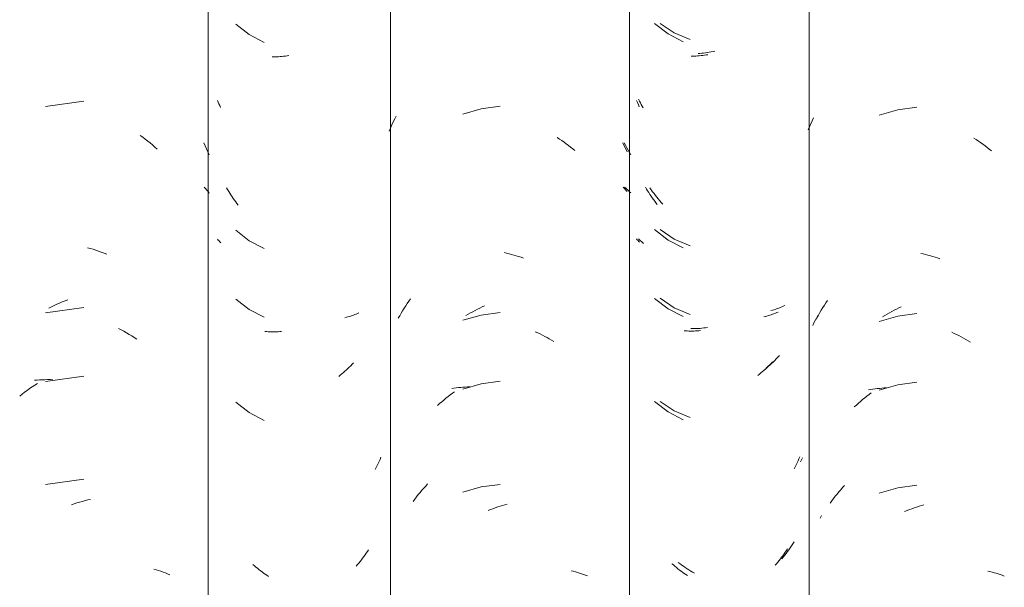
# Model space of a CAD drawing. Header units: metres. Extents: x -27.3 to 21, y -0.3 to 10.3.
# Tile 112 of 237: x 10.514 to 10.947, y 3.34 to 3.589. Entities that reach past the tile are written whole.
import ezdxf

# ---------------------------------------------------------------- set-up
doc = ezdxf.new("R2010")
doc.units = ezdxf.units.M
doc.layers.add('A-GLAZ-CWMG', color=7, linetype='Continuous', lineweight=5)

# ---------------------------------------------------------------- blocks, each defined once
blk = doc.blocks.new('FP_49-FACHADA 03')
at = {"layer": 'A-GLAZ-CWMG', "color": 9, "true_color": 0xc0c0c0}
for p, q in [((15.75031, 3.55343), (15.73361, 3.55107)), ((15.77512, 3.53842), (15.77623, 3.53762)), ((15.77623, 3.53762), (15.77732, 3.53681)), ((15.77732, 3.53681), (15.77841, 3.53597)), ((15.77841, 3.53597), (15.77948, 3.53512)), ((15.77948, 3.53512), (15.78054, 3.53424)), ((15.78054, 3.53424), (15.78159, 3.53334)), ((15.78159, 3.53334), (15.78263, 3.53242)), ((15.8031, 3.53511), (15.80371, 3.53381)), ((15.80371, 3.53381), (15.8043, 3.5325)), ((15.8043, 3.5325), (15.80487, 3.53118)), ((15.80487, 3.53118), (15.80543, 3.52985)), ((15.80324, 3.51578), (15.80381, 3.51512)), ((15.80381, 3.51512), (15.80437, 3.51445)), ((15.80437, 3.51445), (15.80491, 3.51377)), ((15.80491, 3.51377), (15.80543, 3.51308)), ((15.75202, 3.48919), (15.75322, 3.48885)), ((15.75322, 3.48885), (15.75443, 3.48848)), ((15.75443, 3.48848), (15.75564, 3.48808)), ((15.75564, 3.48808), (15.75684, 3.48767)), ((15.75684, 3.48767), (15.75804, 3.48723)), ((15.75804, 3.48723), (15.75924, 3.48676)), ((15.75924, 3.48676), (15.76044, 3.48628)), ((15.75031, 3.463), (15.73361, 3.46064)), ((15.73503, 3.46261), (15.7362, 3.46321)), ((15.7362, 3.46321), (15.73738, 3.46378)), ((15.73738, 3.46378), (15.73856, 3.46434)), ((15.73856, 3.46434), (15.73975, 3.46487)), ((15.73975, 3.46487), (15.74094, 3.46537)), ((15.74094, 3.46537), (15.74214, 3.46585)), ((15.74214, 3.46585), (15.74334, 3.46631)), ((15.76561, 3.45374), (15.76678, 3.45313)), ((15.76678, 3.45313), (15.76794, 3.4525)), ((15.76794, 3.4525), (15.7691, 3.45184)), ((15.7691, 3.45184), (15.77025, 3.45117)), ((15.77025, 3.45117), (15.77139, 3.45047)), ((15.77139, 3.45047), (15.77252, 3.44975)), ((15.77252, 3.44975), (15.77365, 3.449)), ((15.75031, 3.43286), (15.73361, 3.4305)), ((15.7266, 3.42738), (15.72772, 3.42814)), ((15.72772, 3.42814), (15.72885, 3.42888)), ((15.7287, 3.43102), (15.72984, 3.43112)), ((15.72885, 3.42888), (15.72998, 3.4296)), ((15.72984, 3.43112), (15.73098, 3.4312)), ((15.73098, 3.4312), (15.73213, 3.43127)), ((15.73213, 3.43127), (15.73329, 3.4313)), ((15.73329, 3.4313), (15.73445, 3.43132)), ((15.73445, 3.43132), (15.73562, 3.43131)), ((15.73562, 3.43131), (15.7368, 3.43128)), ((15.72222, 3.42412), (15.7233, 3.42496)), ((15.7233, 3.42496), (15.72439, 3.42579)), ((15.72439, 3.42579), (15.72549, 3.42659)), ((15.72549, 3.42659), (15.7266, 3.42738)), ((15.75031, 3.38764), (15.73361, 3.38529)), ((15.74492, 3.37646), (15.74613, 3.37686)), ((15.74613, 3.37686), (15.74734, 3.37725)), ((15.74734, 3.37725), (15.74854, 3.37761)), ((15.74854, 3.37761), (15.74975, 3.37794)), ((15.74975, 3.37794), (15.75096, 3.37825)), ((15.75096, 3.37825), (15.75217, 3.37854)), ((15.75217, 3.37854), (15.75338, 3.37881)), ((15.78106, 3.34818), (15.78211, 3.34789)), ((15.78211, 3.34789), (15.78314, 3.34757)), ((15.78314, 3.34757), (15.78416, 3.34724)), ((15.78416, 3.34724), (15.78517, 3.34689)), ((15.78517, 3.34689), (15.78617, 3.34652)), ((15.78617, 3.34652), (15.78715, 3.34613)), ((15.78715, 3.34613), (15.78812, 3.34572))]:
    blk.add_line(p, q, dxfattribs=at)
blk = doc.blocks.new('FP_50-FACHADA 03')
at = {"layer": 'A-GLAZ-CWMG', "color": 9, "true_color": 0xc0c0c0}
for p, q in [((15.81706, 3.58724), (15.82295, 3.58265)), ((15.82295, 3.58265), (15.8296, 3.57921)), ((15.83372, 3.57285), (15.833, 3.57285)), ((15.83444, 3.57287), (15.83372, 3.57285)), ((15.83517, 3.57289), (15.83444, 3.57287)), ((15.8359, 3.57294), (15.83517, 3.57289)), ((15.83663, 3.57299), (15.8359, 3.57294)), ((15.83737, 3.57306), (15.83663, 3.57299)), ((15.83811, 3.57314), (15.83737, 3.57306)), ((15.83885, 3.57324), (15.83811, 3.57314)), ((15.83959, 3.57334), (15.83885, 3.57324)), ((15.84034, 3.57347), (15.83959, 3.57334)), ((15.80938, 3.55299), (15.80907, 3.55375)), ((15.8097, 3.55223), (15.80938, 3.55299)), ((15.81003, 3.55148), (15.8097, 3.55223)), ((15.81037, 3.55073), (15.81003, 3.55148)), ((15.8135, 3.51464), (15.81303, 3.51543)), ((15.81398, 3.51385), (15.8135, 3.51464)), ((15.81447, 3.51307), (15.81398, 3.51385)), ((15.81497, 3.5123), (15.81447, 3.51307)), ((15.81548, 3.51154), (15.81497, 3.5123)), ((15.816, 3.51079), (15.81548, 3.51154)), ((15.81653, 3.51004), (15.816, 3.51079)), ((15.81707, 3.50931), (15.81653, 3.51004)), ((15.81762, 3.50859), (15.81707, 3.50931)), ((15.81818, 3.50788), (15.81762, 3.50859)), ((15.80941, 3.49255), (15.80907, 3.49297)), ((15.81706, 3.49682), (15.82295, 3.49222)), ((15.80976, 3.49214), (15.80941, 3.49255)), ((15.81012, 3.49173), (15.80976, 3.49214)), ((15.81049, 3.49133), (15.81012, 3.49173)), ((15.82295, 3.49222), (15.8296, 3.48878)), ((15.81706, 3.46667), (15.82295, 3.46208)), ((15.82295, 3.46208), (15.8296, 3.45864)), ((15.86566, 3.45864), (15.86501, 3.45849)), ((15.8663, 3.45881), (15.86566, 3.45864)), ((15.86694, 3.45899), (15.8663, 3.45881)), ((15.86757, 3.45918), (15.86694, 3.45899)), ((15.86819, 3.45938), (15.86757, 3.45918)), ((15.8688, 3.4596), (15.86819, 3.45938)), ((15.86941, 3.45982), (15.8688, 3.4596)), ((15.87, 3.46006), (15.86941, 3.45982)), ((15.87059, 3.46031), (15.87, 3.46006)), ((15.87117, 3.46056), (15.87059, 3.46031)), ((15.83062, 3.45237), (15.82992, 3.45242)), ((15.83132, 3.45233), (15.83062, 3.45237)), ((15.83203, 3.4523), (15.83132, 3.45233)), ((15.83275, 3.45228), (15.83203, 3.4523)), ((15.83346, 3.45228), (15.83275, 3.45228)), ((15.83419, 3.45229), (15.83346, 3.45228)), ((15.83491, 3.45231), (15.83419, 3.45229)), ((15.83564, 3.45235), (15.83491, 3.45231)), ((15.83637, 3.4524), (15.83564, 3.45235)), ((15.83711, 3.45246), (15.83637, 3.4524)), ((15.86691, 3.43678), (15.86628, 3.43617)), ((15.86754, 3.4374), (15.86691, 3.43678)), ((15.86817, 3.43803), (15.86754, 3.4374)), ((15.86878, 3.43867), (15.86817, 3.43803)), ((15.86299, 3.4333), (15.86231, 3.43276)), ((15.86366, 3.43385), (15.86299, 3.4333)), ((15.86432, 3.43441), (15.86366, 3.43385)), ((15.86498, 3.43498), (15.86432, 3.43441)), ((15.86563, 3.43557), (15.86498, 3.43498)), ((15.86628, 3.43617), (15.86563, 3.43557)), ((15.81706, 3.42146), (15.82295, 3.41687)), ((15.82295, 3.41687), (15.8296, 3.41342)), ((15.8792, 3.39361), (15.87876, 3.39272)), ((15.87963, 3.39451), (15.8792, 3.39361)), ((15.88004, 3.39542), (15.87963, 3.39451)), ((15.88044, 3.39634), (15.88004, 3.39542)), ((15.88083, 3.39727), (15.88044, 3.39634)), ((15.87876, 3.39272), (15.8783, 3.39183)), ((15.87438, 3.35519), (15.87385, 3.35444)), ((15.87489, 3.35594), (15.87438, 3.35519)), ((15.8754, 3.35671), (15.87489, 3.35594)), ((15.82528, 3.34971), (15.82462, 3.35029)), ((15.87051, 3.35017), (15.86992, 3.34949)), ((15.87109, 3.35085), (15.87051, 3.35017)), ((15.87166, 3.35155), (15.87109, 3.35085)), ((15.87222, 3.35226), (15.87166, 3.35155)), ((15.87277, 3.35298), (15.87222, 3.35226)), ((15.87332, 3.3537), (15.87277, 3.35298)), ((15.87385, 3.35444), (15.87332, 3.3537)), ((15.82594, 3.34914), (15.82528, 3.34971)), ((15.8266, 3.34858), (15.82594, 3.34914)), ((15.82727, 3.34803), (15.8266, 3.34858)), ((15.82795, 3.3475), (15.82727, 3.34803)), ((15.82864, 3.34697), (15.82795, 3.3475)), ((15.82933, 3.34647), (15.82864, 3.34697)), ((15.83002, 3.34597), (15.82933, 3.34647)), ((15.83072, 3.34549), (15.83002, 3.34597)), ((15.83143, 3.34501), (15.83072, 3.34549))]:
    blk.add_line(p, q, dxfattribs=at)
blk = doc.blocks.new('FP_51-FACHADA 03')
at = {"layer": 'A-GLAZ-CWMG', "color": 9, "true_color": 0xc0c0c0}
for p, q in [((15.92484, 3.55005), (15.91671, 3.54776)), ((15.93322, 3.55118), (15.92484, 3.55005)), ((15.88624, 3.54432), (15.88688, 3.54563)), ((15.88688, 3.54563), (15.88754, 3.54693)), ((15.88445, 3.54031), (15.88503, 3.54166)), ((15.88503, 3.54166), (15.88562, 3.543)), ((15.88562, 3.543), (15.88624, 3.54432)), ((15.95826, 3.53745), (15.95925, 3.5368)), ((15.95925, 3.5368), (15.96023, 3.53613)), ((15.96023, 3.53613), (15.9612, 3.53545)), ((15.9612, 3.53545), (15.96216, 3.53475)), ((15.96216, 3.53475), (15.96312, 3.53403)), ((15.96312, 3.53403), (15.96407, 3.53329)), ((15.96407, 3.53329), (15.965, 3.53254)), ((15.965, 3.53254), (15.96593, 3.53177)), ((15.98701, 3.5351), (15.98765, 3.53381)), ((15.98765, 3.53381), (15.98827, 3.5325)), ((15.98827, 3.5325), (15.98887, 3.53118)), ((15.98716, 3.51577), (15.98775, 3.51512)), ((15.98775, 3.51512), (15.98834, 3.51446)), ((15.98834, 3.51446), (15.9889, 3.51378)), ((15.93493, 3.48704), (15.93599, 3.4868)), ((15.93599, 3.4868), (15.93705, 3.48654)), ((15.93705, 3.48654), (15.9381, 3.48626)), ((15.9381, 3.48626), (15.93916, 3.48597)), ((15.93916, 3.48597), (15.94022, 3.48565)), ((15.94022, 3.48565), (15.94127, 3.48532)), ((15.94127, 3.48532), (15.94233, 3.48496)), ((15.94233, 3.48496), (15.94338, 3.48459)), ((15.89035, 3.46153), (15.89101, 3.46261)), ((15.89101, 3.46261), (15.89169, 3.46368)), ((15.89169, 3.46368), (15.89239, 3.46474)), ((15.89239, 3.46474), (15.89309, 3.46579)), ((15.89309, 3.46579), (15.89381, 3.46682)), ((15.92318, 3.46218), (15.92421, 3.46269)), ((15.92421, 3.46269), (15.92525, 3.46317)), ((15.92525, 3.46317), (15.92629, 3.46364)), ((15.88844, 3.45821), (15.88906, 3.45933)), ((15.88906, 3.45933), (15.8897, 3.46043)), ((15.8897, 3.46043), (15.89035, 3.46153)), ((15.92484, 3.45962), (15.91671, 3.45733)), ((15.9181, 3.45939), (15.91911, 3.45999)), ((15.91911, 3.45999), (15.92012, 3.46056)), ((15.92012, 3.46056), (15.92113, 3.46112)), ((15.92113, 3.46112), (15.92216, 3.46166)), ((15.92216, 3.46166), (15.92318, 3.46218)), ((15.93322, 3.46075), (15.92484, 3.45962)), ((15.9486, 3.45232), (15.94964, 3.45184)), ((15.94964, 3.45184), (15.95067, 3.45134)), ((15.95067, 3.45134), (15.9517, 3.45083)), ((15.9517, 3.45083), (15.95272, 3.45029)), ((15.95272, 3.45029), (15.95374, 3.44974)), ((15.95374, 3.44974), (15.95475, 3.44917)), ((15.95475, 3.44917), (15.95576, 3.44858)), ((15.95576, 3.44858), (15.95676, 3.44797)), ((15.91583, 3.42791), (15.91682, 3.42801)), ((15.92484, 3.42948), (15.91671, 3.42719)), ((15.91682, 3.42801), (15.91782, 3.42808)), ((15.91782, 3.42808), (15.91882, 3.42814)), ((15.91882, 3.42814), (15.91983, 3.42819)), ((15.93322, 3.43061), (15.92484, 3.42948)), ((15.90936, 3.42314), (15.9103, 3.42389)), ((15.9103, 3.42389), (15.91125, 3.42462)), ((15.91125, 3.42462), (15.91221, 3.42533)), ((15.91193, 3.42736), (15.91289, 3.42752)), ((15.91221, 3.42533), (15.91317, 3.42603)), ((15.91289, 3.42752), (15.91387, 3.42767)), ((15.91387, 3.42767), (15.91484, 3.4278)), ((15.91484, 3.4278), (15.91583, 3.42791)), ((15.90568, 3.41999), (15.90659, 3.4208)), ((15.90659, 3.4208), (15.9075, 3.4216)), ((15.9075, 3.4216), (15.90843, 3.42238)), ((15.90843, 3.42238), (15.90936, 3.42314)), ((15.90048, 3.38466), (15.90132, 3.38556)), ((15.93322, 3.38539), (15.92484, 3.38426)), ((15.89645, 3.37992), (15.89723, 3.3809)), ((15.89723, 3.3809), (15.89803, 3.38186)), ((15.89803, 3.38186), (15.89883, 3.38281)), ((15.89883, 3.38281), (15.89965, 3.38374)), ((15.89965, 3.38374), (15.90048, 3.38466)), ((15.92484, 3.38426), (15.91671, 3.38197)), ((15.89493, 3.37793), (15.89568, 3.37893)), ((15.89568, 3.37893), (15.89645, 3.37992)), ((15.93312, 3.3758), (15.93418, 3.37613)), ((15.93418, 3.37613), (15.93523, 3.37644)), ((15.93523, 3.37644), (15.93629, 3.37674)), ((15.92786, 3.37388), (15.92891, 3.3743)), ((15.92891, 3.3743), (15.92996, 3.37471)), ((15.92996, 3.37471), (15.93101, 3.37509)), ((15.93101, 3.37509), (15.93207, 3.37546)), ((15.93207, 3.37546), (15.93312, 3.3758)), ((15.96433, 3.34747), (15.96526, 3.34725)), ((15.96526, 3.34725), (15.96619, 3.34701)), ((15.96619, 3.34701), (15.96711, 3.34676)), ((15.96711, 3.34676), (15.96802, 3.3465)), ((15.96802, 3.3465), (15.96892, 3.34621)), ((15.96892, 3.34621), (15.96981, 3.34592)), ((15.96981, 3.34592), (15.97069, 3.3456)), ((15.97069, 3.3456), (15.97155, 3.34527))]:
    blk.add_line(p, q, dxfattribs=at)
blk = doc.blocks.new('FP_52-FACHADA 03')
at = {"layer": 'A-GLAZ-CWMG', "color": 9, "true_color": 0xc0c0c0}
for p, q in [((16.00099, 3.58753), (16.0069, 3.58295)), ((16.0069, 3.58295), (16.01356, 3.57953)), ((16.01769, 3.57319), (16.01697, 3.57318)), ((16.01841, 3.5732), (16.01769, 3.57319)), ((16.01914, 3.57323), (16.01841, 3.5732)), ((16.01987, 3.57328), (16.01914, 3.57323)), ((16.0206, 3.57333), (16.01987, 3.57328)), ((16.02134, 3.5734), (16.0206, 3.57333)), ((16.02208, 3.57349), (16.02134, 3.5734)), ((16.02282, 3.57359), (16.02208, 3.57349)), ((16.02357, 3.5737), (16.02282, 3.57359)), ((16.02431, 3.57382), (16.02357, 3.5737)), ((15.99345, 3.5528), (15.99307, 3.55372)), ((15.99385, 3.55189), (15.99345, 3.5528)), ((15.99426, 3.55099), (15.99385, 3.55189)), ((15.99742, 3.51491), (15.99695, 3.5157)), ((15.9979, 3.51412), (15.99742, 3.51491)), ((15.99839, 3.51334), (15.9979, 3.51412)), ((15.99889, 3.51257), (15.99839, 3.51334)), ((15.9994, 3.51181), (15.99889, 3.51257)), ((15.99993, 3.51107), (15.9994, 3.51181)), ((16.00046, 3.51033), (15.99993, 3.51107)), ((16.001, 3.5096), (16.00046, 3.51033)), ((16.00155, 3.50888), (16.001, 3.5096)), ((16.00211, 3.50817), (16.00155, 3.50888)), ((16.00099, 3.4971), (16.0069, 3.49253)), ((15.99338, 3.4927), (15.99307, 3.49308)), ((15.99371, 3.49232), (15.99338, 3.4927)), ((15.99404, 3.49195), (15.99371, 3.49232)), ((15.99439, 3.49158), (15.99404, 3.49195)), ((16.0069, 3.49253), (16.01356, 3.4891)), ((16.00099, 3.46696), (16.0069, 3.46238)), ((16.0069, 3.46238), (16.01356, 3.45896)), ((16.04963, 3.45905), (16.04898, 3.45889)), ((16.05028, 3.45921), (16.04963, 3.45905)), ((16.05091, 3.45939), (16.05028, 3.45921)), ((16.05154, 3.45959), (16.05091, 3.45939)), ((16.05216, 3.45979), (16.05154, 3.45959)), ((16.05278, 3.46), (16.05216, 3.45979)), ((16.05338, 3.46023), (16.05278, 3.46)), ((16.05398, 3.46047), (16.05338, 3.46023)), ((16.05457, 3.46071), (16.05398, 3.46047)), ((16.05515, 3.46097), (16.05457, 3.46071)), ((16.01458, 3.4527), (16.01388, 3.45275)), ((16.01529, 3.45266), (16.01458, 3.4527)), ((16.016, 3.45263), (16.01529, 3.45266)), ((16.01671, 3.45261), (16.016, 3.45263)), ((16.01743, 3.45261), (16.01671, 3.45261)), ((16.01816, 3.45263), (16.01743, 3.45261)), ((16.01888, 3.45265), (16.01816, 3.45263)), ((16.01961, 3.45269), (16.01888, 3.45265)), ((16.02035, 3.45274), (16.01961, 3.45269)), ((16.02108, 3.45281), (16.02035, 3.45274)), ((16.05089, 3.43718), (16.05025, 3.43657)), ((16.05152, 3.4378), (16.05089, 3.43718)), ((16.05214, 3.43843), (16.05152, 3.4378)), ((16.05275, 3.43908), (16.05214, 3.43843)), ((16.04696, 3.43369), (16.04629, 3.43315)), ((16.04763, 3.43424), (16.04696, 3.43369)), ((16.0483, 3.43481), (16.04763, 3.43424)), ((16.04896, 3.43538), (16.0483, 3.43481)), ((16.04961, 3.43597), (16.04896, 3.43538)), ((16.05025, 3.43657), (16.04961, 3.43597)), ((16.00099, 3.42174), (16.0069, 3.41717)), ((16.0069, 3.41717), (16.01356, 3.41375)), ((16.06314, 3.39396), (16.06271, 3.3931)), ((16.06356, 3.39483), (16.06314, 3.39396)), ((16.06396, 3.39571), (16.06356, 3.39483)), ((16.06435, 3.3966), (16.06396, 3.39571)), ((16.06472, 3.39749), (16.06435, 3.3966)), ((16.06271, 3.3931), (16.06227, 3.39224)), ((16.05782, 3.35485), (16.05729, 3.35411)), ((16.05835, 3.3556), (16.05782, 3.35485)), ((16.05886, 3.35635), (16.05835, 3.3556)), ((16.05937, 3.35712), (16.05886, 3.35635)), ((16.00923, 3.35002), (16.00858, 3.3506)), ((16.05448, 3.35057), (16.05389, 3.3499)), ((16.05506, 3.35126), (16.05448, 3.35057)), ((16.05563, 3.35196), (16.05506, 3.35126)), ((16.05619, 3.35267), (16.05563, 3.35196)), ((16.05675, 3.35338), (16.05619, 3.35267)), ((16.05729, 3.35411), (16.05675, 3.35338)), ((16.00989, 3.34945), (16.00923, 3.35002)), ((16.01056, 3.34889), (16.00989, 3.34945)), ((16.01123, 3.34835), (16.01056, 3.34889)), ((16.01191, 3.34782), (16.01123, 3.34835)), ((16.0126, 3.3473), (16.01191, 3.34782)), ((16.01329, 3.34679), (16.0126, 3.3473)), ((16.01399, 3.34629), (16.01329, 3.34679)), ((16.01469, 3.34581), (16.01399, 3.34629)), ((16.0154, 3.34534), (16.01469, 3.34581))]:
    blk.add_line(p, q, dxfattribs=at)
blk = doc.blocks.new('FP_53-FACHADA 03')
at = {"layer": 'A-GLAZ-CWMG', "color": 9, "true_color": 0xc0c0c0}
for p, q in [((16.10773, 3.54961), (16.09962, 3.54724)), ((16.1161, 3.55082), (16.10773, 3.54961)), ((16.06949, 3.54351), (16.0701, 3.5448)), ((16.0701, 3.5448), (16.07073, 3.54607)), ((16.06834, 3.54091), (16.06891, 3.54222)), ((16.06891, 3.54222), (16.06949, 3.54351)), ((16.14117, 3.53728), (16.14215, 3.53663)), ((16.14215, 3.53663), (16.14313, 3.53597)), ((16.14313, 3.53597), (16.14411, 3.53529)), ((16.14411, 3.53529), (16.14507, 3.5346)), ((16.14507, 3.5346), (16.14603, 3.53388)), ((16.14603, 3.53388), (16.14698, 3.53315)), ((16.14698, 3.53315), (16.14792, 3.53241)), ((16.14792, 3.53241), (16.14886, 3.53164)), ((16.1178, 3.4867), (16.11886, 3.48646)), ((16.11886, 3.48646), (16.11992, 3.48621)), ((16.11992, 3.48621), (16.12098, 3.48594)), ((16.12098, 3.48594), (16.12204, 3.48566)), ((16.12204, 3.48566), (16.12309, 3.48535)), ((16.12309, 3.48535), (16.12415, 3.48502)), ((16.12415, 3.48502), (16.12521, 3.48468)), ((16.12521, 3.48468), (16.12626, 3.48432)), ((16.07414, 3.46179), (16.07481, 3.46288)), ((16.07481, 3.46288), (16.07549, 3.46394)), ((16.07549, 3.46394), (16.07619, 3.465)), ((16.07619, 3.465), (16.0769, 3.46604)), ((16.1071, 3.46224), (16.10813, 3.46274)), ((16.10813, 3.46274), (16.10917, 3.46322)), ((16.07162, 3.45736), (16.07222, 3.45848)), ((16.07222, 3.45848), (16.07285, 3.4596)), ((16.07285, 3.4596), (16.07349, 3.4607)), ((16.07349, 3.4607), (16.07414, 3.46179)), ((16.10773, 3.45918), (16.09962, 3.45681)), ((16.101, 3.45889), (16.10201, 3.4595)), ((16.10201, 3.4595), (16.10302, 3.46008)), ((16.10302, 3.46008), (16.10403, 3.46065)), ((16.10403, 3.46065), (16.10505, 3.4612)), ((16.10505, 3.4612), (16.10607, 3.46173)), ((16.10607, 3.46173), (16.1071, 3.46224)), ((16.1161, 3.46039), (16.10773, 3.45918)), ((16.13149, 3.45208), (16.13252, 3.45161)), ((16.13252, 3.45161), (16.13356, 3.45112)), ((16.13356, 3.45112), (16.13459, 3.45061)), ((16.13459, 3.45061), (16.13561, 3.45008)), ((16.13561, 3.45008), (16.13663, 3.44953)), ((16.13663, 3.44953), (16.13765, 3.44897)), ((16.13765, 3.44897), (16.13866, 3.44839)), ((16.13866, 3.44839), (16.13966, 3.44779)), ((16.10773, 3.42904), (16.09962, 3.42667)), ((16.1161, 3.43024), (16.10773, 3.42904)), ((16.09324, 3.4233), (16.09418, 3.42405)), ((16.09418, 3.42405), (16.09514, 3.42477)), ((16.09486, 3.42679), (16.09582, 3.42697)), ((16.09514, 3.42477), (16.0961, 3.42548)), ((16.09582, 3.42697), (16.09679, 3.42712)), ((16.09679, 3.42712), (16.09776, 3.42726)), ((16.09776, 3.42726), (16.09874, 3.42739)), ((16.09874, 3.42739), (16.09973, 3.42749)), ((16.09973, 3.42749), (16.10072, 3.42758)), ((16.10072, 3.42758), (16.10173, 3.42765)), ((16.10173, 3.42765), (16.10273, 3.4277)), ((16.08865, 3.41936), (16.08955, 3.42018)), ((16.08955, 3.42018), (16.09046, 3.42098)), ((16.09046, 3.42098), (16.09138, 3.42177)), ((16.09138, 3.42177), (16.0923, 3.42255)), ((16.0923, 3.42255), (16.09324, 3.4233)), ((16.08349, 3.38396), (16.08432, 3.38488)), ((16.1161, 3.38503), (16.10773, 3.38383)), ((16.08028, 3.38016), (16.08106, 3.38113)), ((16.08106, 3.38113), (16.08186, 3.38209)), ((16.08186, 3.38209), (16.08267, 3.38303)), ((16.08267, 3.38303), (16.08349, 3.38396)), ((16.10773, 3.38383), (16.09962, 3.38146)), ((16.078, 3.37717), (16.07875, 3.37818)), ((16.07875, 3.37818), (16.07951, 3.37918)), ((16.07951, 3.37918), (16.08028, 3.38016)), ((16.11705, 3.37578), (16.11811, 3.3761)), ((16.11811, 3.3761), (16.11917, 3.3764)), ((16.11075, 3.37347), (16.11179, 3.3739)), ((16.11179, 3.3739), (16.11284, 3.37432)), ((16.11284, 3.37432), (16.11389, 3.37471)), ((16.11389, 3.37471), (16.11494, 3.37509)), ((16.11494, 3.37509), (16.116, 3.37544)), ((16.116, 3.37544), (16.11705, 3.37578)), ((16.14725, 3.34733), (16.14819, 3.34711)), ((16.14819, 3.34711), (16.14912, 3.34688)), ((16.14912, 3.34688), (16.15004, 3.34664)), ((16.15004, 3.34664), (16.15095, 3.34638)), ((16.15095, 3.34638), (16.15185, 3.3461)), ((16.15185, 3.3461), (16.15274, 3.34581)), ((16.15274, 3.34581), (16.15363, 3.3455)), ((16.15363, 3.3455), (16.1545, 3.34517))]:
    blk.add_line(p, q, dxfattribs=at)
blk = doc.blocks.new('Rectangular Mullion - Telha Fibrocimento - Ondulada-1908998-FACHADA 03')
at = {"layer": 'A-GLAZ-CWMG'}
for p, q in [((15.80491, 2.77941), (15.80491, 4.13466)), ((15.88497, 2.77902), (15.88497, 4.13427)), ((16.06885, 2.77928), (16.06885, 4.13453))]:
    blk.add_line(p, q, dxfattribs=at)
for name in ['FP_51-FACHADA 03', 'FP_53-FACHADA 03', 'FP_49-FACHADA 03', 'FP_50-FACHADA 03', 'FP_52-FACHADA 03']:
    blk.add_blockref(name, (0, 0), dxfattribs=at)
blk = doc.blocks.new('FP_59-FACHADA 03')
at = {"layer": 'A-GLAZ-CWMG', "color": 9, "true_color": 0xc0c0c0}
for p, q in [((15.98765, 3.53511), (15.98825, 3.53408)), ((15.98825, 3.53408), (15.98883, 3.53303)), ((15.98883, 3.53303), (15.98939, 3.53198)), ((15.98939, 3.53198), (15.98994, 3.53091)), ((15.98994, 3.53091), (15.99048, 3.52984)), ((15.98781, 3.51579), (15.98837, 3.51529)), ((15.98837, 3.51529), (15.98892, 3.51477)), ((15.98892, 3.51477), (15.98945, 3.51425)), ((15.98945, 3.51425), (15.98997, 3.51372)), ((15.98997, 3.51372), (15.99048, 3.51318))]:
    blk.add_line(p, q, dxfattribs=at)
blk = doc.blocks.new('FP_60-FACHADA 03')
at = {"layer": 'A-GLAZ-CWMG', "color": 9, "true_color": 0xc0c0c0}
for p, q in [((16.00335, 3.58756), (16.00962, 3.58342)), ((16.00962, 3.58342), (16.01653, 3.58045)), ((16.0258, 3.57503), (16.02497, 3.57488)), ((16.02664, 3.5752), (16.0258, 3.57503)), ((16.02748, 3.57538), (16.02664, 3.5752)), ((16.02084, 3.57437), (16.02002, 3.57431)), ((16.02166, 3.57444), (16.02084, 3.57437)), ((16.02248, 3.57452), (16.02166, 3.57444)), ((16.02331, 3.57463), (16.02248, 3.57452)), ((16.02414, 3.57474), (16.02331, 3.57463)), ((16.02497, 3.57488), (16.02414, 3.57474)), ((15.99434, 3.55351), (15.99397, 3.55429)), ((15.99472, 3.55274), (15.99434, 3.55351)), ((15.99511, 3.55197), (15.99472, 3.55274)), ((15.99551, 3.55122), (15.99511, 3.55197)), ((15.99592, 3.55047), (15.99551, 3.55122)), ((15.99952, 3.51457), (15.99894, 3.51541)), ((16.00011, 3.51374), (15.99952, 3.51457)), ((16.00071, 3.51292), (16.00011, 3.51374)), ((16.00133, 3.51212), (16.00071, 3.51292)), ((16.00195, 3.51133), (16.00133, 3.51212)), ((16.00259, 3.51055), (16.00195, 3.51133)), ((16.00323, 3.50978), (16.00259, 3.51055)), ((16.00389, 3.50902), (16.00323, 3.50978)), ((16.00456, 3.50828), (16.00389, 3.50902)), ((16.00335, 3.49713), (16.00962, 3.49299)), ((15.99437, 3.49263), (15.99397, 3.49304)), ((16.00962, 3.49299), (16.01653, 3.49002)), ((15.99478, 3.49223), (15.99437, 3.49263)), ((15.99519, 3.49184), (15.99478, 3.49223)), ((15.99563, 3.49145), (15.99519, 3.49184)), ((15.99607, 3.49108), (15.99563, 3.49145)), ((16.00335, 3.46699), (16.00962, 3.46285)), ((16.00962, 3.46285), (16.01653, 3.45988)), ((16.05548, 3.46271), (16.05481, 3.46246)), ((16.05615, 3.46298), (16.05548, 3.46271)), ((16.0568, 3.46326), (16.05615, 3.46298)), ((16.05744, 3.46355), (16.0568, 3.46326)), ((16.05808, 3.46386), (16.05744, 3.46355)), ((16.05273, 3.46177), (16.05202, 3.46157)), ((16.05343, 3.46199), (16.05273, 3.46177)), ((16.05413, 3.46221), (16.05343, 3.46199)), ((16.05481, 3.46246), (16.05413, 3.46221)), ((16.02173, 3.45387), (16.02091, 3.4538)), ((16.02255, 3.45396), (16.02173, 3.45387)), ((16.02338, 3.45406), (16.02255, 3.45396)), ((16.02421, 3.45418), (16.02338, 3.45406)), ((16.01766, 3.45368), (16.01686, 3.45369)), ((16.01847, 3.45368), (16.01766, 3.45368)), ((16.01928, 3.45371), (16.01847, 3.45368)), ((16.02009, 3.45375), (16.01928, 3.45371)), ((16.02091, 3.4538), (16.02009, 3.45375)), ((16.05506, 3.44115), (16.05438, 3.44043)), ((16.05573, 3.44189), (16.05506, 3.44115)), ((16.05084, 3.43701), (16.05011, 3.43637)), ((16.05157, 3.43766), (16.05084, 3.43701)), ((16.05228, 3.43833), (16.05157, 3.43766)), ((16.05299, 3.43902), (16.05228, 3.43833)), ((16.05369, 3.43972), (16.05299, 3.43902)), ((16.05438, 3.44043), (16.05369, 3.43972)), ((16.05011, 3.43637), (16.04937, 3.43574)), ((16.00335, 3.42177), (16.00962, 3.41764)), ((16.00962, 3.41764), (16.01653, 3.41466)), ((16.06546, 3.39613), (16.06506, 3.39532)), ((16.06585, 3.39695), (16.06546, 3.39613)), ((16.06166, 3.35926), (16.0611, 3.35841)), ((16.06221, 3.36013), (16.06166, 3.35926)), ((16.05874, 3.3551), (16.05812, 3.3543)), ((16.05935, 3.35591), (16.05874, 3.3551)), ((16.05994, 3.35673), (16.05935, 3.35591)), ((16.06053, 3.35756), (16.05994, 3.35673)), ((16.0611, 3.35841), (16.06053, 3.35756)), ((16.01213, 3.35059), (16.01137, 3.35118)), ((16.01289, 3.35001), (16.01213, 3.35059)), ((16.05748, 3.35352), (16.05684, 3.35274)), ((16.05812, 3.3543), (16.05748, 3.35352)), ((16.01366, 3.34944), (16.01289, 3.35001)), ((16.01444, 3.34889), (16.01366, 3.34944)), ((16.01523, 3.34836), (16.01444, 3.34889)), ((16.01601, 3.34784), (16.01523, 3.34836)), ((16.01681, 3.34734), (16.01601, 3.34784)), ((16.01761, 3.34685), (16.01681, 3.34734)), ((16.01841, 3.34638), (16.01761, 3.34685))]:
    blk.add_line(p, q, dxfattribs=at)
blk = doc.blocks.new('FP_61-FACHADA 03')
at = {"layer": 'A-GLAZ-CWMG', "color": 9, "true_color": 0xc0c0c0}
for p, q in [((16.07148, 3.45725), (16.07206, 3.45832)), ((16.07206, 3.45832), (16.07264, 3.45939)), ((16.07037, 3.45506), (16.07092, 3.45616)), ((16.07092, 3.45616), (16.07148, 3.45725)), ((16.07361, 3.37063), (16.07427, 3.37172))]:
    blk.add_line(p, q, dxfattribs=at)
blk = doc.blocks.new('Rectangular Mullion - Telha Fibrocimento - Ondulada-V57-FACHADA 03')
at = {"layer": 'A-GLAZ-CWMG'}
blk.add_line((15.98999, 2.77941), (15.98999, 4.13466), dxfattribs=at)
for name in ['FP_61-FACHADA 03', 'FP_60-FACHADA 03', 'FP_59-FACHADA 03']:
    blk.add_blockref(name, (0, 0), dxfattribs=at)

msp = doc.modelspace()

# ---------------------------------------------------------------- block references
at = {"layer": 'A-GLAZ-CWMG'}
for name in ['Rectangular Mullion - Telha Fibrocimento - Ondulada-1908998-FACHADA 03', 'Rectangular Mullion - Telha Fibrocimento - Ondulada-V57-FACHADA 03']:
    msp.add_blockref(name, (-5.20782, 0), dxfattribs=at)

doc.saveas('drawing.dxf')
